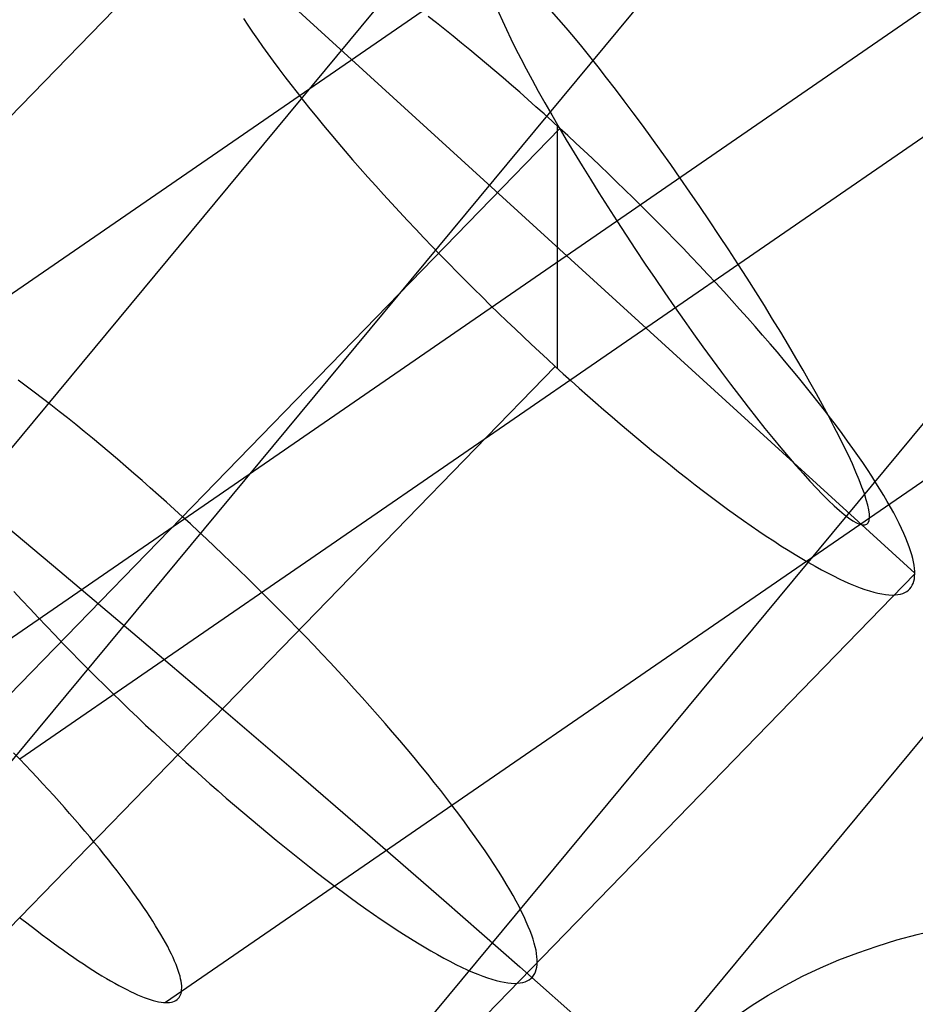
# Model space of a CAD drawing. Extents: x -260 to 296, y -277 to 294.
# Tile 233 of 241: x 206.11 to 211.43, y 174.08 to 179.92. Entities that reach past the tile are written whole.
import ezdxf

# ---------------------------------------------------------------- set-up
doc = ezdxf.new("R2010")
doc.units = 0
doc.layers.add('PREDEFINITO', color=7, linetype='CONTINUOUS')

msp = doc.modelspace()

# ---------------------------------------------------------------- linework, layer by layer
at = {"layer": 'PREDEFINITO'}
for p, q in [((210.3555, 182.5571, 626.9698), (203.2922, 174.0474, 629.5021)), ((212.0501, 182.4163, 632.3742), (204.1583, 176.9847, 631.282)), ((211.4035, 181.9606, 631.1001), (204.7865, 173.9886, 633.4725)), ((212.9192, 180.9726, 630.0659), (205.044, 175.5525, 628.976)), ((213.9632, 180.9385, 634.1407), (206.1075, 175.5317, 633.0535)), ((207.1806, 180.5075, 629.5736), (202.6967, 175.8972, 630.7651)), ((213.9503, 180.5108, 625.5865), (206.2571, 171.2421, 628.3447)), ((207.1805, 180.5027, 629.5549), (211.4225, 176.6354, 630.5544)), ((207.4361, 179.9274, 628.2908), (207.4624, 179.8875, 628.2351)), ((214.9983, 179.9142, 629.7168), (207.7514, 171.1833, 632.315)), ((208.5829, 179.9012, 632.5045), (208.5337, 179.9398, 632.4687)), ((208.6322, 179.862, 632.5385), (208.5829, 179.9012, 632.5045)), ((207.4624, 179.8875, 628.2351), (207.4899, 179.8466, 628.1805)), ((207.4899, 179.8466, 628.1805), (207.5187, 179.8047, 628.127)), ((208.6817, 179.8222, 632.5709), (208.6322, 179.862, 632.5385)), ((207.5187, 179.8047, 628.127), (207.5487, 179.7619, 628.0745)), ((208.7312, 179.7819, 632.6015), (208.6817, 179.8222, 632.5709)), ((208.7808, 179.7412, 632.6305), (208.7312, 179.7819, 632.6015)), ((207.5487, 179.7619, 628.0745), (207.58, 179.7183, 628.0233)), ((207.58, 179.7183, 628.0233), (207.6125, 179.6738, 627.9733)), ((208.8303, 179.7001, 632.6578), (208.7808, 179.7412, 632.6305)), ((207.6125, 179.6738, 627.9733), (207.6462, 179.6284, 627.9246)), ((208.8798, 179.6586, 632.6835), (208.8303, 179.7001, 632.6578)), ((207.6462, 179.6284, 627.9246), (207.681, 179.5824, 627.8772)), ((208.9292, 179.6168, 632.7074), (208.8798, 179.6586, 632.6835)), ((208.9784, 179.5747, 632.7298), (208.9292, 179.6168, 632.7074)), ((207.681, 179.5824, 627.8772), (207.7169, 179.5355, 627.8313)), ((209.0274, 179.5324, 632.7504), (208.9784, 179.5747, 632.7298)), ((207.7169, 179.5355, 627.8313), (207.7539, 179.4881, 627.7868)), ((207.7539, 179.4881, 627.7868), (207.792, 179.4399, 627.7438)), ((209.0762, 179.4898, 632.7695), (209.0274, 179.5324, 632.7504)), ((209.1247, 179.4472, 632.787), (209.0762, 179.4898, 632.7695)), ((214.8143, 179.4824, 631.8299), (206.9739, 174.0862, 630.7449)), ((207.792, 179.4399, 627.7438), (207.831, 179.3912, 627.7024)), ((209.1729, 179.4044, 632.8029), (209.1247, 179.4472, 632.787)), ((207.831, 179.3912, 627.7024), (207.8711, 179.342, 627.6626)), ((209.2208, 179.3616, 632.8173), (209.1729, 179.4044, 632.8029)), ((207.8711, 179.342, 627.6626), (207.9121, 179.2923, 627.6244)), ((209.2683, 179.3187, 632.8301), (209.2208, 179.3616, 632.8173)), ((209.3154, 179.2759, 632.8415), (209.2683, 179.3187, 632.8301)), ((209.3154, 179.2759, 632.8415), (204.8315, 174.6656, 634.0331)), ((207.9121, 179.2923, 627.6244), (207.9539, 179.2421, 627.5878)), ((209.3015, 177.8496, 627.271), (209.3015, 179.2885, 632.8383)), ((209.3624, 179.2327, 632.8515), (209.3154, 179.2759, 632.8415)), ((207.9539, 179.2421, 627.5878), (207.9966, 179.1916, 627.553)), ((209.4099, 179.1887, 632.8602), (209.3624, 179.2327, 632.8515)), ((207.9966, 179.1916, 627.553), (208.0401, 179.1407, 627.5198)), ((208.0401, 179.1407, 627.5198), (208.0844, 179.0895, 627.4884)), ((209.4577, 179.1441, 632.8675), (209.4099, 179.1887, 632.8602)), ((209.5059, 179.0988, 632.8734), (209.4577, 179.1441, 632.8675)), ((208.0844, 179.0895, 627.4884), (208.1293, 179.0382, 627.4588)), ((209.5543, 179.0529, 632.878), (209.5059, 179.0988, 632.8734)), ((208.1293, 179.0382, 627.4588), (208.1749, 178.9866, 627.4309)), ((209.603, 179.0063, 632.881), (209.5543, 179.0529, 632.878)), ((208.1749, 178.9866, 627.4309), (208.2211, 178.935, 627.4049)), ((209.6519, 178.9591, 632.8825), (209.603, 179.0063, 632.881)), ((209.7011, 178.9113, 632.8825), (209.6519, 178.9591, 632.8825)), ((208.2211, 178.935, 627.4049), (208.2678, 178.8833, 627.3806)), ((209.7503, 178.863, 632.8809), (209.7011, 178.9113, 632.8825)), ((208.2678, 178.8833, 627.3806), (208.315, 178.8315, 627.3581)), ((209.7996, 178.8142, 632.8777), (209.7503, 178.863, 632.8809)), ((208.315, 178.8315, 627.3581), (208.3627, 178.7798, 627.3375)), ((209.849, 178.7649, 632.8728), (209.7996, 178.8142, 632.8777)), ((208.3627, 178.7798, 627.3375), (208.4108, 178.7282, 627.3186)), ((208.4108, 178.7282, 627.3186), (208.4592, 178.6767, 627.3016)), ((209.8984, 178.7152, 632.8663), (209.849, 178.7649, 632.8728)), ((208.4592, 178.6767, 627.3016), (208.5079, 178.6254, 627.2863)), ((209.9478, 178.6651, 632.858), (209.8984, 178.7152, 632.8663)), ((208.5079, 178.6254, 627.2863), (208.5568, 178.5743, 627.2729)), ((209.997, 178.6146, 632.8481), (209.9478, 178.6651, 632.858)), ((210.0461, 178.5638, 632.8364), (209.997, 178.6146, 632.8481)), ((208.5568, 178.5743, 627.2729), (208.606, 178.5235, 627.2612)), ((210.0951, 178.5127, 632.8229), (210.0461, 178.5638, 632.8364)), ((208.606, 178.5235, 627.2612), (208.6552, 178.473, 627.2512)), ((210.1438, 178.4614, 632.8076), (210.0951, 178.5127, 632.8229)), ((208.6552, 178.473, 627.2512), (208.7046, 178.4229, 627.243)), ((210.1922, 178.4099, 632.7906), (210.1438, 178.4614, 632.8076)), ((208.7046, 178.4229, 627.243), (208.754, 178.3732, 627.2364)), ((210.2403, 178.3583, 632.7718), (210.1922, 178.4099, 632.7906)), ((208.754, 178.3732, 627.2364), (208.8033, 178.3239, 627.2316)), ((208.8033, 178.3239, 627.2316), (208.8527, 178.2751, 627.2283)), ((210.2879, 178.3066, 632.7511), (210.2403, 178.3583, 632.7718)), ((208.8527, 178.2751, 627.2283), (208.9019, 178.2268, 627.2267)), ((210.3352, 178.2549, 632.7287), (210.2879, 178.3066, 632.7511)), ((208.9019, 178.2268, 627.2267), (208.951, 178.179, 627.2267)), ((210.3819, 178.2031, 632.7044), (210.3352, 178.2549, 632.7287)), ((210.4281, 178.1515, 632.6783), (210.3819, 178.2031, 632.7044)), ((208.951, 178.179, 627.2267), (209, 178.1318, 627.2282)), ((210.4737, 178.0999, 632.6505), (210.4281, 178.1515, 632.6783)), ((209, 178.1318, 627.2282), (209.0487, 178.0852, 627.2313)), ((209.0487, 178.0852, 627.2313), (209.0971, 178.0393, 627.2358)), ((210.5186, 178.0486, 632.6208), (210.4737, 178.0999, 632.6505)), ((209.0971, 178.0393, 627.2358), (209.1453, 177.994, 627.2417)), ((210.5629, 177.9974, 632.5894), (210.5186, 178.0486, 632.6208)), ((209.1453, 177.994, 627.2417), (209.1931, 177.9494, 627.2491)), ((210.6064, 177.9465, 632.5563), (210.5629, 177.9974, 632.5894)), ((209.1931, 177.9494, 627.2491), (209.2405, 177.9054, 627.2578)), ((210.6491, 177.896, 632.5214), (210.6064, 177.9465, 632.5563)), ((209.2876, 177.8622, 627.2678), (204.8038, 173.2519, 628.4593)), ((209.2405, 177.9054, 627.2578), (209.2876, 177.8622, 627.2678)), ((209.2876, 177.8622, 627.2678), (209.3347, 177.8194, 627.2791)), ((210.6909, 177.8459, 632.4849), (210.6491, 177.896, 632.5214)), ((209.3347, 177.8194, 627.2791), (209.3822, 177.7765, 627.292)), ((210.7319, 177.7961, 632.4467), (210.6909, 177.8459, 632.4849)), ((210.7719, 177.7469, 632.4068), (210.7319, 177.7961, 632.4467)), ((206.1457, 177.7463, 632.9473), (206.0978, 177.782, 632.905)), ((206.1941, 177.7098, 632.9881), (206.1457, 177.7463, 632.9473)), ((209.3822, 177.7765, 627.292), (209.43, 177.7337, 627.3063)), ((209.43, 177.7337, 627.3063), (209.4783, 177.6909, 627.3222)), ((210.811, 177.6982, 632.3654), (210.7719, 177.7469, 632.4068)), ((206.2428, 177.6725, 633.0271), (206.1941, 177.7098, 632.9881)), ((206.2918, 177.6346, 633.0645), (206.2428, 177.6725, 633.0271)), ((209.4783, 177.6909, 627.3222), (209.5268, 177.6483, 627.3397)), ((210.8491, 177.6501, 632.3224), (210.811, 177.6982, 632.3654)), ((206.3409, 177.596, 633.1003), (206.2918, 177.6346, 633.0645)), ((209.5268, 177.6483, 627.3397), (209.5755, 177.6058, 627.3588)), ((210.8861, 177.6026, 632.2779), (210.8491, 177.6501, 632.3224)), ((206.3903, 177.5568, 633.1343), (206.3409, 177.596, 633.1003)), ((206.4398, 177.5171, 633.1667), (206.3903, 177.5568, 633.1343)), ((209.5755, 177.6058, 627.3588), (209.6246, 177.5634, 627.3795)), ((209.6246, 177.5634, 627.3795), (209.6738, 177.5213, 627.4018)), ((210.922, 177.5558, 632.232), (210.8861, 177.6026, 632.2779)), ((210.9568, 177.5097, 632.1847), (210.922, 177.5558, 632.232)), ((206.4893, 177.4768, 633.1973), (206.4398, 177.5171, 633.1667)), ((209.6738, 177.5213, 627.4018), (209.7232, 177.4795, 627.4258)), ((210.9905, 177.4643, 632.136), (210.9568, 177.5097, 632.1847)), ((206.5389, 177.4361, 633.2263), (206.4893, 177.4768, 633.1973)), ((209.7232, 177.4795, 627.4258), (209.7726, 177.438, 627.4514)), ((211.023, 177.4198, 632.086), (210.9905, 177.4643, 632.136)), ((206.5884, 177.3949, 633.2536), (206.5389, 177.4361, 633.2263)), ((206.6379, 177.3534, 633.2793), (206.5884, 177.3949, 633.2536)), ((209.7726, 177.438, 627.4514), (209.8222, 177.3969, 627.4787)), ((209.8222, 177.3969, 627.4787), (209.8717, 177.3562, 627.5077)), ((211.0542, 177.3762, 632.0347), (211.023, 177.4198, 632.086)), ((206.6873, 177.3116, 633.3032), (206.6379, 177.3534, 633.2793)), ((209.8717, 177.3562, 627.5077), (209.9213, 177.3159, 627.5384)), ((211.0843, 177.3334, 631.9823), (211.0542, 177.3762, 632.0347)), ((211.1131, 177.2915, 631.9287), (211.0843, 177.3334, 631.9823)), ((206.7365, 177.2695, 633.3255), (206.6873, 177.3116, 633.3032)), ((206.7855, 177.2272, 633.3462), (206.7365, 177.2695, 633.3255)), ((209.9213, 177.3159, 627.5384), (209.9708, 177.2761, 627.5707)), ((209.9708, 177.2761, 627.5707), (210.0201, 177.237, 627.6048)), ((211.1406, 177.2506, 631.8741), (211.1131, 177.2915, 631.9287)), ((206.8343, 177.1847, 633.3653), (206.7855, 177.2272, 633.3462)), ((210.0201, 177.237, 627.6048), (210.0693, 177.1984, 627.6405)), ((211.1669, 177.2107, 631.8185), (211.1406, 177.2506, 631.8741)), ((211.1918, 177.1718, 631.7619), (211.1669, 177.2107, 631.8185)), ((206.8828, 177.142, 633.3828), (206.8343, 177.1847, 633.3653)), ((210.0693, 177.1984, 627.6405), (210.1183, 177.1604, 627.6779)), ((210.1183, 177.1604, 627.6779), (210.1669, 177.1231, 627.717)), ((211.2155, 177.134, 631.7045), (211.1918, 177.1718, 631.7619)), ((206.931, 177.0993, 633.3987), (206.8828, 177.142, 633.3828)), ((206.9789, 177.0564, 633.4131), (206.931, 177.0993, 633.3987)), ((210.1669, 177.1231, 627.717), (210.2153, 177.0866, 627.7577)), ((211.2378, 177.0972, 631.6463), (211.2155, 177.134, 631.7045)), ((211.2589, 177.0615, 631.5874), (211.2378, 177.0972, 631.6463)), ((207.0263, 177.0136, 633.4259), (206.9789, 177.0564, 633.4131)), ((210.2153, 177.0866, 627.7577), (210.2633, 177.0509, 627.8)), ((210.2633, 177.0509, 627.8), (210.3109, 177.016, 627.844)), ((211.2786, 177.0269, 631.5277), (211.2589, 177.0615, 631.5874)), ((207.0734, 176.9707, 633.4373), (207.0263, 177.0136, 633.4259)), ((210.3109, 177.016, 627.844), (210.3579, 176.982, 627.8895)), ((210.3579, 176.982, 627.8895), (210.4045, 176.9489, 627.9366)), ((211.297, 176.9935, 631.4675), (211.2786, 177.0269, 631.5277)), ((211.3141, 176.9611, 631.4068), (211.297, 176.9935, 631.4675)), ((207.1205, 176.9275, 633.4473), (207.0734, 176.9707, 633.4373)), ((207.168, 176.8836, 633.456), (207.1205, 176.9275, 633.4473)), ((210.4045, 176.9489, 627.9366), (210.4505, 176.9167, 627.9853)), ((210.4505, 176.9167, 627.9853), (210.4958, 176.8856, 628.0354)), ((211.3299, 176.93, 631.3456), (211.3141, 176.9611, 631.4068)), ((211.3444, 176.9, 631.284), (211.3299, 176.93, 631.3456)), ((207.2158, 176.839, 633.4633), (207.168, 176.8836, 633.456)), ((210.4958, 176.8856, 628.0354), (210.5405, 176.8555, 628.0869)), ((210.5405, 176.8555, 628.0869), (210.5844, 176.8265, 628.1399)), ((211.3575, 176.8711, 631.222), (211.3444, 176.9, 631.284)), ((211.3695, 176.8434, 631.1598), (211.3575, 176.8711, 631.222)), ((207.2639, 176.7937, 633.4692), (207.2158, 176.839, 633.4633)), ((210.5844, 176.8265, 628.1399), (210.6275, 176.7985, 628.1942)), ((210.6275, 176.7985, 628.1942), (210.6699, 176.7718, 628.2499)), ((211.3801, 176.8169, 631.0973), (211.3695, 176.8434, 631.1598)), ((211.3895, 176.7916, 631.0348), (211.3801, 176.8169, 631.0973)), ((207.3124, 176.7477, 633.4737), (207.2639, 176.7937, 633.4692)), ((207.3611, 176.7011, 633.4768), (207.3124, 176.7477, 633.4737)), ((210.6699, 176.7718, 628.2499), (210.7113, 176.7462, 628.3068)), ((210.7113, 176.7462, 628.3068), (210.7518, 176.7218, 628.3649)), ((211.3977, 176.7675, 630.9721), (211.3895, 176.7916, 631.0348)), ((211.4047, 176.7445, 630.9094), (211.3977, 176.7675, 630.9721)), ((211.4105, 176.7227, 630.8467), (211.4047, 176.7445, 630.9094)), ((207.41, 176.6539, 633.4783), (207.3611, 176.7011, 633.4768)), ((210.7518, 176.7218, 628.3649), (210.7914, 176.6986, 628.4242)), ((210.7914, 176.6986, 628.4242), (210.83, 176.6767, 628.4845)), ((211.4151, 176.702, 630.7842), (211.4105, 176.7227, 630.8467)), ((211.4186, 176.6825, 630.7217), (211.4151, 176.702, 630.7842)), ((211.4209, 176.6641, 630.6595), (211.4186, 176.6825, 630.7217)), ((211.4224, 176.6306, 630.5357), (206.9386, 172.0203, 631.7273)), ((207.4591, 176.6062, 633.4783), (207.41, 176.6539, 633.4783)), ((210.83, 176.6767, 628.4845), (210.8675, 176.656, 628.5459)), ((210.8675, 176.656, 628.5459), (210.904, 176.6367, 628.6083)), ((210.904, 176.6367, 628.6083), (210.9393, 176.6187, 628.6715)), ((211.4222, 176.6468, 630.5974), (211.4209, 176.6641, 630.6595)), ((211.4216, 176.6154, 630.4737), (211.4224, 176.6306, 630.5357)), ((211.4224, 176.6306, 630.5357), (211.4222, 176.6468, 630.5974)), ((207.5084, 176.5579, 633.4767), (207.4591, 176.6062, 633.4783)), ((210.9393, 176.6187, 628.6715), (210.9736, 176.6019, 628.7356)), ((210.9736, 176.6019, 628.7356), (211.0066, 176.5866, 628.8005)), ((211.0066, 176.5866, 628.8005), (211.0385, 176.5725, 628.8661)), ((211.0385, 176.5725, 628.8661), (211.0691, 176.5598, 628.9323)), ((211.4009, 176.5527, 630.1531), (211.4073, 176.5633, 630.2185)), ((211.4073, 176.5633, 630.2185), (211.4126, 176.575, 630.2833)), ((211.4126, 176.575, 630.2833), (211.4167, 176.5876, 630.3475)), ((211.4167, 176.5876, 630.3475), (211.4197, 176.6011, 630.411)), ((211.4197, 176.6011, 630.411), (211.4216, 176.6154, 630.4737)), ((206.0731, 176.5264, 627.9539), (206.1208, 176.4746, 627.9333)), ((207.5577, 176.5091, 633.4735), (207.5084, 176.5579, 633.4767)), ((207.6071, 176.4598, 633.4686), (207.5577, 176.5091, 633.4735)), ((211.0691, 176.5598, 628.9323), (211.0985, 176.5485, 628.999)), ((211.0985, 176.5485, 628.999), (211.1266, 176.5385, 629.0663)), ((211.1266, 176.5385, 629.0663), (211.1535, 176.5299, 629.1339)), ((211.1535, 176.5299, 629.1339), (211.1791, 176.5226, 629.202)), ((211.1791, 176.5226, 629.202), (211.2034, 176.5166, 629.2702)), ((211.2034, 176.5166, 629.2702), (211.2264, 176.5119, 629.3387)), ((211.2264, 176.5119, 629.3387), (211.248, 176.5086, 629.4074)), ((211.248, 176.5086, 629.4074), (211.2684, 176.5066, 629.4761)), ((211.2684, 176.5066, 629.4761), (211.2874, 176.5058, 629.5448)), ((211.2874, 176.5058, 629.5448), (211.3052, 176.5063, 629.6134)), ((211.3052, 176.5063, 629.6134), (211.3216, 176.508, 629.682)), ((211.3216, 176.508, 629.682), (211.3367, 176.511, 629.7503)), ((211.3367, 176.511, 629.7503), (211.3506, 176.5151, 629.8184)), ((211.3506, 176.5151, 629.8184), (211.3631, 176.5204, 629.8861)), ((211.3631, 176.5204, 629.8861), (211.3744, 176.5269, 629.9536)), ((211.3744, 176.5269, 629.9536), (211.3845, 176.5344, 630.0206)), ((211.3845, 176.5344, 630.0206), (211.3933, 176.543, 630.0871)), ((211.3933, 176.543, 630.0871), (211.4009, 176.5527, 630.1531)), ((206.1208, 176.4746, 627.9333), (206.1689, 176.423, 627.9144)), ((207.6565, 176.4101, 633.4621), (207.6071, 176.4598, 633.4686)), ((206.1689, 176.423, 627.9144), (206.2173, 176.3715, 627.8974)), ((207.7058, 176.3599, 633.4538), (207.6565, 176.4101, 633.4621)), ((206.2173, 176.3715, 627.8974), (206.266, 176.3202, 627.8821)), ((207.7551, 176.3094, 633.4439), (207.7058, 176.3599, 633.4538)), ((206.266, 176.3202, 627.8821), (206.3149, 176.2692, 627.8687)), ((207.8042, 176.2586, 633.4322), (207.7551, 176.3094, 633.4439)), ((206.3149, 176.2692, 627.8687), (206.364, 176.2184, 627.8569)), ((206.364, 176.2184, 627.8569), (206.4133, 176.1679, 627.847)), ((207.8532, 176.2076, 633.4187), (207.8042, 176.2586, 633.4322)), ((206.4133, 176.1679, 627.847), (206.4626, 176.1177, 627.8387)), ((207.9019, 176.1563, 633.4034), (207.8532, 176.2076, 633.4187)), ((207.9503, 176.1048, 633.3864), (207.9019, 176.1563, 633.4034)), ((206.4626, 176.1177, 627.8387), (206.512, 176.068, 627.8322)), ((207.9983, 176.0531, 633.3675), (207.9503, 176.1048, 633.3864)), ((206.512, 176.068, 627.8322), (206.5614, 176.0187, 627.8273)), ((208.046, 176.0014, 633.3469), (207.9983, 176.0531, 633.3675)), ((206.5614, 176.0187, 627.8273), (206.6108, 175.9699, 627.8241)), ((208.0932, 175.9497, 633.3244), (208.046, 176.0014, 633.3469)), ((206.6108, 175.9699, 627.8241), (206.66, 175.9216, 627.8225)), ((206.66, 175.9216, 627.8225), (206.7091, 175.8738, 627.8225)), ((208.14, 175.898, 633.3002), (208.0932, 175.9497, 633.3244)), ((206.7091, 175.8738, 627.8225), (206.758, 175.8267, 627.824)), ((208.1862, 175.8463, 633.2741), (208.14, 175.898, 633.3002)), ((206.758, 175.8267, 627.824), (206.8067, 175.7801, 627.8271)), ((208.2318, 175.7948, 633.2463), (208.1862, 175.8463, 633.2741)), ((206.8067, 175.7801, 627.8271), (206.8552, 175.7341, 627.8316)), ((208.2767, 175.7434, 633.2166), (208.2318, 175.7948, 633.2463)), ((206.8552, 175.7341, 627.8316), (206.9033, 175.6888, 627.8375)), ((206.9033, 175.6888, 627.8375), (206.9512, 175.6442, 627.8449)), ((208.3209, 175.6923, 633.1852), (208.2767, 175.7434, 633.2166)), ((208.3644, 175.6414, 633.1521), (208.3209, 175.6923, 633.1852)), ((206.9512, 175.6442, 627.8449), (206.9986, 175.6003, 627.8535)), ((208.4071, 175.5909, 633.1172), (208.3644, 175.6414, 633.1521)), ((206.1075, 175.5317, 633.0535), (206.0711, 175.5694, 633.0598)), ((206.9986, 175.6003, 627.8535), (207.0457, 175.5571, 627.8635)), ((208.449, 175.5407, 633.0807), (208.4071, 175.5909, 633.1172)), ((206.1421, 175.4956, 633.0462), (206.1075, 175.5317, 633.0535)), ((207.0457, 175.5571, 627.8635), (207.0928, 175.5142, 627.8749)), ((207.0928, 175.5142, 627.8749), (207.1403, 175.4714, 627.8878)), ((208.49, 175.491, 633.0425), (208.449, 175.5407, 633.0807)), ((206.1762, 175.4595, 633.0376), (206.1421, 175.4956, 633.0462)), ((206.21, 175.4235, 633.0278), (206.1762, 175.4595, 633.0376)), ((207.1403, 175.4714, 627.8878), (207.1881, 175.4285, 627.9021)), ((208.53, 175.4417, 633.0026), (208.49, 175.491, 633.0425)), ((206.2434, 175.3876, 633.0168), (206.21, 175.4235, 633.0278)), ((207.1881, 175.4285, 627.9021), (207.2363, 175.3858, 627.918)), ((208.5691, 175.393, 632.9612), (208.53, 175.4417, 633.0026)), ((208.6071, 175.3449, 632.9182), (208.5691, 175.393, 632.9612)), ((206.2764, 175.3517, 633.0045), (206.2434, 175.3876, 633.0168)), ((206.309, 175.3159, 632.9909), (206.2764, 175.3517, 633.0045)), ((207.2363, 175.3858, 627.918), (207.2848, 175.3431, 627.9355)), ((207.2848, 175.3431, 627.9355), (207.3336, 175.3006, 627.9546)), ((208.6442, 175.2974, 632.8737), (208.6071, 175.3449, 632.9182)), ((206.3411, 175.2802, 632.9762), (206.309, 175.3159, 632.9909)), ((206.3727, 175.2447, 632.9602), (206.3411, 175.2802, 632.9762)), ((207.3336, 175.3006, 627.9546), (207.3826, 175.2583, 627.9753)), ((208.6801, 175.2506, 632.8278), (208.6442, 175.2974, 632.8737)), ((206.4039, 175.2093, 632.943), (206.3727, 175.2447, 632.9602)), ((207.3826, 175.2583, 627.9753), (207.4319, 175.2162, 627.9976)), ((208.7149, 175.2045, 632.7804), (208.6801, 175.2506, 632.8278)), ((206.4346, 175.1741, 632.9246), (206.4039, 175.2093, 632.943)), ((206.4647, 175.139, 632.905), (206.4346, 175.1741, 632.9246)), ((207.4319, 175.2162, 627.9976), (207.4812, 175.1744, 628.0216)), ((207.4812, 175.1744, 628.0216), (207.5307, 175.1329, 628.0472)), ((208.7485, 175.1592, 632.7317), (208.7149, 175.2045, 632.7804)), ((208.781, 175.1147, 632.6817), (208.7485, 175.1592, 632.7317)), ((206.4944, 175.1042, 632.8842), (206.4647, 175.139, 632.905)), ((206.5235, 175.0696, 632.8622), (206.4944, 175.1042, 632.8842)), ((207.5307, 175.1329, 628.0472), (207.5802, 175.0917, 628.0745)), ((208.8123, 175.071, 632.6305), (208.781, 175.1147, 632.6817)), ((206.5521, 175.0352, 632.839), (206.5235, 175.0696, 632.8622)), ((207.5802, 175.0917, 628.0745), (207.6298, 175.051, 628.1035)), ((207.6298, 175.051, 628.1035), (207.6794, 175.0107, 628.1342)), ((208.8423, 175.0282, 632.5781), (208.8123, 175.071, 632.6305)), ((206.5801, 175.0011, 632.8146), (206.5521, 175.0352, 632.839)), ((206.6075, 174.9673, 632.7891), (206.5801, 175.0011, 632.8146)), ((207.6794, 175.0107, 628.1342), (207.7288, 174.971, 628.1665)), ((208.8712, 174.9864, 632.5245), (208.8423, 175.0282, 632.5781)), ((208.8987, 174.9455, 632.4699), (208.8712, 174.9864, 632.5245)), ((206.6342, 174.9338, 632.7624), (206.6075, 174.9673, 632.7891)), ((206.6603, 174.9007, 632.7347), (206.6342, 174.9338, 632.7624)), ((207.7288, 174.971, 628.1665), (207.7782, 174.9318, 628.2006)), ((207.7782, 174.9318, 628.2006), (207.8274, 174.8932, 628.2363)), ((208.9249, 174.9056, 632.4143), (208.8987, 174.9455, 632.4699)), ((206.6856, 174.8681, 632.7059), (206.6603, 174.9007, 632.7347)), ((206.7102, 174.836, 632.6761), (206.6856, 174.8681, 632.7059)), ((207.8274, 174.8932, 628.2363), (207.8763, 174.8552, 628.2737)), ((208.9499, 174.8667, 632.3577), (208.9249, 174.9056, 632.4143)), ((206.734, 174.8043, 632.6453), (206.7102, 174.836, 632.6761)), ((207.8763, 174.8552, 628.2737), (207.925, 174.818, 628.3128)), ((207.925, 174.818, 628.3128), (207.9734, 174.7815, 628.3535)), ((208.9736, 174.8288, 632.3003), (208.9499, 174.8667, 632.3577)), ((208.9959, 174.792, 632.2421), (208.9736, 174.8288, 632.3003)), ((206.7571, 174.7732, 632.6135), (206.734, 174.8043, 632.6453)), ((206.7795, 174.7425, 632.5808), (206.7571, 174.7732, 632.6135)), ((207.9734, 174.7815, 628.3535), (208.0214, 174.7458, 628.3958)), ((209.017, 174.7563, 632.1832), (208.9959, 174.792, 632.2421)), ((209.0367, 174.7218, 632.1235), (209.017, 174.7563, 632.1832)), ((206.8011, 174.7124, 632.5471), (206.7795, 174.7425, 632.5808)), ((206.8219, 174.6827, 632.5124), (206.8011, 174.7124, 632.5471)), ((208.0214, 174.7458, 628.3958), (208.0689, 174.7109, 628.4398)), ((208.0689, 174.7109, 628.4398), (208.116, 174.6768, 628.4853)), ((209.0551, 174.6883, 632.0633), (209.0367, 174.7218, 632.1235)), ((206.842, 174.6537, 632.4769), (206.8219, 174.6827, 632.5124)), ((206.8612, 174.6252, 632.4404), (206.842, 174.6537, 632.4769)), ((208.116, 174.6768, 628.4853), (208.1626, 174.6437, 628.5324)), ((208.1626, 174.6437, 628.5324), (208.2085, 174.6116, 628.5811)), ((209.0722, 174.656, 632.0026), (209.0551, 174.6883, 632.0633)), ((209.0879, 174.6248, 631.9414), (209.0722, 174.656, 632.0026)), ((206.1068, 174.5924, 629.307), (206.1409, 174.5657, 629.3355)), ((206.8797, 174.5972, 632.4031), (206.8612, 174.6252, 632.4404)), ((206.8973, 174.5698, 632.3649), (206.8797, 174.5972, 632.4031)), ((208.2085, 174.6116, 628.5811), (208.2539, 174.5804, 628.6312)), ((208.2539, 174.5804, 628.6312), (208.2985, 174.5503, 628.6827)), ((209.1024, 174.5948, 631.8797), (209.0879, 174.6248, 631.9414)), ((209.1156, 174.566, 631.8178), (209.1024, 174.5948, 631.8797)), ((206.1409, 174.5657, 629.3355), (206.1748, 174.5396, 629.3651)), ((206.1748, 174.5396, 629.3651), (206.2082, 174.514, 629.3957)), ((206.9142, 174.5431, 632.3259), (206.8973, 174.5698, 632.3649)), ((206.9302, 174.5169, 632.286), (206.9142, 174.5431, 632.3259)), ((206.9454, 174.4914, 632.2453), (206.9302, 174.5169, 632.286)), ((208.2985, 174.5503, 628.6827), (208.3425, 174.5213, 628.7357)), ((208.3425, 174.5213, 628.7357), (208.3856, 174.4934, 628.79)), ((209.1275, 174.5383, 631.7556), (209.1156, 174.566, 631.8178)), ((209.1382, 174.5118, 631.6931), (209.1275, 174.5383, 631.7556)), ((206.2082, 174.514, 629.3957), (206.241, 174.4893, 629.427)), ((206.241, 174.4893, 629.427), (206.2733, 174.4652, 629.4592)), ((206.2733, 174.4652, 629.4592), (206.3052, 174.4418, 629.4922)), ((206.9599, 174.4664, 632.2037), (206.9454, 174.4914, 632.2453)), ((206.9734, 174.4423, 632.1616), (206.9599, 174.4664, 632.2037)), ((208.3856, 174.4934, 628.79), (208.4279, 174.4666, 628.8457)), ((208.4279, 174.4666, 628.8457), (208.4694, 174.441, 628.9026)), ((209.1476, 174.4865, 631.6306), (209.1382, 174.5118, 631.6931)), ((209.1558, 174.4623, 631.5679), (209.1476, 174.4865, 631.6306)), ((209.1627, 174.4393, 631.5052), (209.1558, 174.4623, 631.5679)), ((206.3052, 174.4418, 629.4922), (206.3365, 174.4191, 629.5261)), ((206.3365, 174.4191, 629.5261), (206.3675, 174.397, 629.5608)), ((206.986, 174.4188, 632.1189), (206.9734, 174.4423, 632.1616)), ((206.9977, 174.3962, 632.0756), (206.986, 174.4188, 632.1189)), ((208.4694, 174.441, 628.9026), (208.5099, 174.4166, 628.9607)), ((208.5099, 174.4166, 628.9607), (208.5495, 174.3934, 629.02)), ((209.1685, 174.4175, 631.4425), (209.1627, 174.4393, 631.5052)), ((209.1731, 174.3968, 631.3799), (209.1685, 174.4175, 631.4425)), ((206.3675, 174.397, 629.5608), (206.3979, 174.3756, 629.5964)), ((206.3979, 174.3756, 629.5964), (206.4278, 174.3549, 629.6328)), ((206.4278, 174.3549, 629.6328), (206.4571, 174.3349, 629.6699)), ((207.0085, 174.3743, 632.0319), (206.9977, 174.3962, 632.0756)), ((207.0184, 174.3533, 631.9877), (207.0085, 174.3743, 632.0319)), ((207.0274, 174.333, 631.943), (207.0184, 174.3533, 631.9877)), ((208.5495, 174.3934, 629.02), (208.588, 174.3715, 629.0803)), ((208.588, 174.3715, 629.0803), (208.6256, 174.3509, 629.1417)), ((208.6256, 174.3509, 629.1417), (208.662, 174.3315, 629.2041)), ((209.1766, 174.3773, 631.3175), (209.1731, 174.3968, 631.3799)), ((209.179, 174.3589, 631.2552), (209.1766, 174.3773, 631.3175)), ((209.1803, 174.3417, 631.1932), (209.179, 174.3589, 631.2552)), ((209.1805, 174.3255, 631.1315), (209.1803, 174.3417, 631.1932)), ((206.4571, 174.3349, 629.6699), (206.486, 174.3156, 629.7079)), ((206.486, 174.3156, 629.7079), (206.5143, 174.297, 629.7466)), ((206.5143, 174.297, 629.7466), (206.5421, 174.2792, 629.786)), ((207.0355, 174.3134, 631.8979), (207.0274, 174.333, 631.943)), ((207.0428, 174.2947, 631.8524), (207.0355, 174.3134, 631.8979)), ((207.0492, 174.2768, 631.8065), (207.0428, 174.2947, 631.8524)), ((208.662, 174.3315, 629.2041), (208.6974, 174.3135, 629.2673)), ((208.6974, 174.3135, 629.2673), (208.7316, 174.2968, 629.3314)), ((208.7316, 174.2968, 629.3314), (208.7647, 174.2814, 629.3963)), ((209.1707, 174.2698, 630.8791), (209.1748, 174.2824, 630.9433)), ((209.1748, 174.2824, 630.9433), (209.1778, 174.2959, 631.0068)), ((209.1778, 174.2959, 631.0068), (209.1797, 174.3103, 631.0695)), ((209.1797, 174.3103, 631.0695), (209.1805, 174.3255, 631.1315)), ((206.5421, 174.2792, 629.786), (206.5693, 174.2621, 629.8261)), ((206.5693, 174.2621, 629.8261), (206.5959, 174.2457, 629.867)), ((206.5959, 174.2457, 629.867), (206.6219, 174.23, 629.9085)), ((206.6219, 174.23, 629.9085), (206.6473, 174.2152, 629.9507)), ((207.0547, 174.2596, 631.7603), (207.0492, 174.2768, 631.8065)), ((207.0593, 174.2433, 631.7137), (207.0547, 174.2596, 631.7603)), ((207.063, 174.2277, 631.6668), (207.0593, 174.2433, 631.7137)), ((207.0659, 174.213, 631.6195), (207.063, 174.2277, 631.6668)), ((208.7647, 174.2814, 629.3963), (208.7965, 174.2674, 629.4619)), ((208.7965, 174.2674, 629.4619), (208.8272, 174.2547, 629.5281)), ((208.8272, 174.2547, 629.5281), (208.8566, 174.2433, 629.5948)), ((208.8566, 174.2433, 629.5948), (208.8847, 174.2334, 629.6621)), ((208.8847, 174.2334, 629.6621), (208.9116, 174.2247, 629.7297)), ((208.9116, 174.2247, 629.7297), (208.9372, 174.2174, 629.7977)), ((209.1325, 174.2217, 630.5493), (209.1425, 174.2292, 630.6163)), ((209.1425, 174.2292, 630.6163), (209.1514, 174.2378, 630.6829)), ((209.1514, 174.2378, 630.6829), (209.159, 174.2475, 630.7489)), ((209.159, 174.2475, 630.7489), (209.1654, 174.2582, 630.8143)), ((209.1654, 174.2582, 630.8143), (209.1707, 174.2698, 630.8791)), ((206.6473, 174.2152, 629.9507), (206.6722, 174.2011, 629.9936)), ((206.6722, 174.2011, 629.9936), (206.6963, 174.1877, 630.0371)), ((206.6963, 174.1877, 630.0371), (206.7199, 174.1752, 630.0811)), ((206.7199, 174.1752, 630.0811), (206.7427, 174.1634, 630.1256)), ((207.0679, 174.199, 631.5721), (207.0659, 174.213, 631.6195)), ((207.0691, 174.1859, 631.5243), (207.0679, 174.199, 631.5721)), ((207.0689, 174.162, 631.4282), (207.0694, 174.1735, 631.4764)), ((207.0694, 174.1735, 631.4764), (207.0691, 174.1859, 631.5243)), ((208.9372, 174.2174, 629.7977), (208.9615, 174.2114, 629.866)), ((208.9615, 174.2114, 629.866), (208.9844, 174.2068, 629.9345)), ((208.9844, 174.2068, 629.9345), (209.0061, 174.2035, 630.0032)), ((209.0061, 174.2035, 630.0032), (209.0265, 174.2014, 630.0719)), ((209.0265, 174.2014, 630.0719), (209.0455, 174.2007, 630.1406)), ((209.0455, 174.2007, 630.1406), (209.0632, 174.2011, 630.2092)), ((209.0632, 174.2011, 630.2092), (209.0797, 174.2029, 630.2777)), ((209.0797, 174.2029, 630.2777), (209.0948, 174.2058, 630.3461)), ((209.0948, 174.2058, 630.3461), (209.1086, 174.21, 630.4142)), ((209.1086, 174.21, 630.4142), (209.1212, 174.2153, 630.4819)), ((209.1212, 174.2153, 630.4819), (209.1325, 174.2217, 630.5493)), ((206.7427, 174.1634, 630.1256), (206.7649, 174.1525, 630.1707)), ((206.7649, 174.1525, 630.1707), (206.7863, 174.1424, 630.2163)), ((206.7863, 174.1424, 630.2163), (206.8071, 174.1331, 630.2624)), ((206.8071, 174.1331, 630.2624), (206.8271, 174.1246, 630.3089)), ((206.8271, 174.1246, 630.3089), (206.8464, 174.117, 630.3558)), ((206.8464, 174.117, 630.3558), (206.865, 174.1102, 630.4032)), ((206.865, 174.1102, 630.4032), (206.8829, 174.1042, 630.451)), ((207.0416, 174.1039, 631.0871), (207.048, 174.1098, 631.1361)), ((207.048, 174.1098, 631.1361), (207.0535, 174.1164, 631.185)), ((207.0535, 174.1164, 631.185), (207.0583, 174.1239, 631.2339)), ((207.0583, 174.1239, 631.2339), (207.0622, 174.1322, 631.2827)), ((207.0622, 174.1322, 631.2827), (207.0653, 174.1413, 631.3313)), ((207.0653, 174.1413, 631.3313), (207.0675, 174.1512, 631.3798)), ((207.0675, 174.1512, 631.3798), (207.0689, 174.162, 631.4282)), ((206.8829, 174.1042, 630.451), (206.9, 174.0991, 630.4991)), ((206.9, 174.0991, 630.4991), (206.9163, 174.0948, 630.5476)), ((206.9163, 174.0948, 630.5476), (206.9319, 174.0913, 630.5965)), ((206.9319, 174.0913, 630.5965), (206.9467, 174.0888, 630.6457)), ((206.9467, 174.0888, 630.6457), (206.9607, 174.0871, 630.6951)), ((206.9607, 174.0871, 630.6951), (206.9739, 174.0862, 630.7449)), ((206.9739, 174.0862, 630.7449), (206.986, 174.0863, 630.7935)), ((206.986, 174.0863, 630.7935), (206.9973, 174.0871, 630.8423)), ((206.9973, 174.0871, 630.8423), (207.0078, 174.0888, 630.8912)), ((207.0078, 174.0888, 630.8912), (207.0174, 174.0914, 630.9401)), ((207.0174, 174.0914, 630.9401), (207.0263, 174.0947, 630.9891)), ((207.0263, 174.0947, 630.9891), (207.0343, 174.0989, 631.0381)), ((207.0343, 174.0989, 631.0381), (207.0416, 174.1039, 631.0871))]:
    msp.add_line(p, q, dxfattribs=at)
at = {"layer": 'PREDEFINITO', "extrusion": (-0.824436, -0.554334, -0.114101)}
msp.add_circle((-31.0287, 596.2336, -344.213), 2.0154, dxfattribs=at)
at = {"layer": 'PREDEFINITO', "extrusion": (0.493783, 0.676623, 0.546223)}
msp.add_circle((-75.2246, 210.4126, 452.1317), 8, dxfattribs=at)
at = {"layer": 'PREDEFINITO', "extrusion": (8.21944e-05, -0.238151, -0.971228)}
for centre, radius in [((104.9547, 85.8969, -613.3013), 155.0994), ((105.0272, 85.9481, -613.3013), 146.0352)]:
    msp.add_arc(centre, radius, 289.265924, 347.243364, dxfattribs=at)
at = {"layer": 'PREDEFINITO', "extrusion": (-0.622569, -0.750058, 0.223206)}
msp.add_arc((47.8967, 673.9371, -116.6001), 3, 28.74744, 208.78794, dxfattribs=at)

doc.saveas('drawing.dxf')
